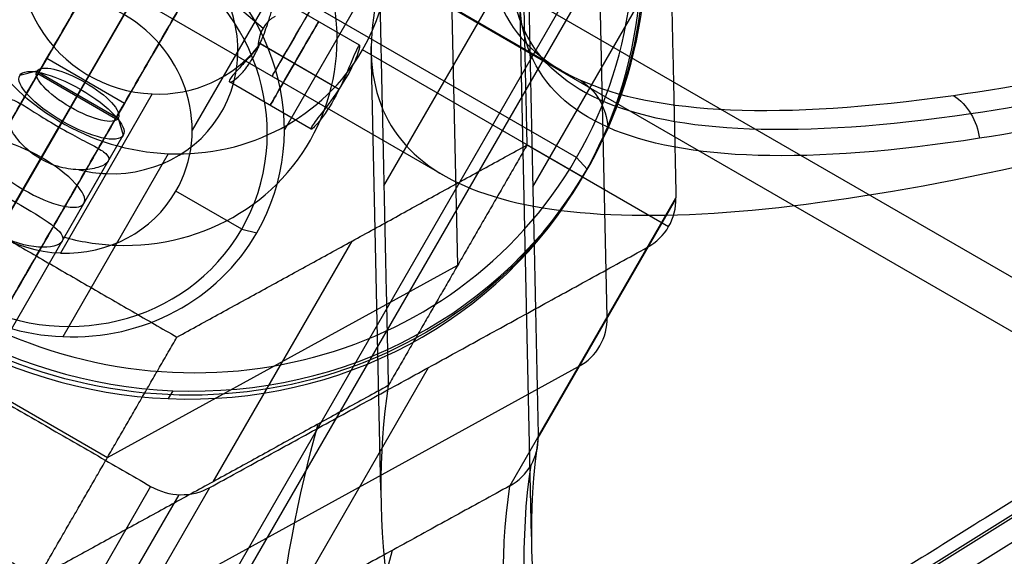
# Model space of a CAD drawing. Header units: millimetres. Extents: x -445 to 449, y -417 to 415.
# Tile 18 of 256: x -156 to -123, y -286 to -268. Entities that reach past the tile are written whole.
import ezdxf

# ---------------------------------------------------------------- set-up
doc = ezdxf.new("R2010")
doc.units = ezdxf.units.MM
doc.header["$MEASUREMENT"] = 0
doc.layers.add('Default', color=7, linetype='Continuous', true_color=0x000000)

msp = doc.modelspace()

# ---------------------------------------------------------------- linework, layer by layer
at = {"layer": 'Default', "color": 9, "true_color": 0xbfbfbf}
for p, q in [((-115.907, -280.341, -933.787), (-181.257, -242.611, -933.787)), ((-117.785, -281.068, -928.918), (-180.947, -244.602, -928.918)), ((-124.229, -245.084, -931.166), (-160.763, -308.364, -938.428)), ((-125.716, -246.915, -926.373), (-161.032, -308.085, -933.393)), ((-137.574, -269.613, -806.037), (-161.132, -256.011, -806.037)), ((-141.501, -273.119, -806.037), (-162.204, -261.166, -806.037)), ((-150.112, -261.127, -707.683), (-159.745, -277.812, -721.774)), ((-136.043, -277.863, -746.131), (-136.405, -261.17, -750.735)), ((-148.666, -261.622, -708.087), (-158.299, -278.307, -722.177)), ((-148.961, -262.133, -707.28), (-158.594, -278.818, -721.37)), ((-147.514, -262.627, -707.683), (-157.147, -279.312, -721.774)), ((-141.038, -276.124, -745.947), (-141.328, -262.769, -749.631)), ((-183.574, -322.614, -940.789), (-90.573, -264.515, -931.166)), ((-90.524, -264.594, -931.168), (-183.525, -322.693, -940.791)), ((-90.164, -265.191, -931.043), (-183.165, -323.29, -940.666)), ((-143.305, -265.483, -732.657), (-146.835, -271.598, -754.546)), ((-143.506, -273.469, -762.188), (-138.861, -265.424, -733.39)), ((-138.526, -273.505, -762.709), (-133.921, -265.529, -734.157)), ((-137.062, -272.524, -730.12), (-148.754, -265.774, -730.12)), ((-146.848, -266.288, -735.538), (-149.918, -271.605, -754.572)), ((-157.862, -277.55, -725.362), (-151.438, -266.423, -729.506)), ((-149.295, -266.711, -733.473), (-147.548, -268.2, -734.764)), ((-144.317, -268.769, -736.306), (-147.05, -267.19, -736.306)), ((-138.574, -285.186, -769.675), (-138.967, -267.057, -774.676)), ((-151.978, -267.359, -732.859), (-153.375, -269.778, -733.51)), ((-145.003, -270.244, -734.685), (-147.708, -268.682, -734.685)), ((-145.003, -270.244, -737.927), (-147.647, -268.718, -737.927)), ((-136.86, -273.173, -731.548), (-144.221, -268.923, -731.548)), ((-143.609, -283.637, -770.102), (-143.93, -268.807, -774.193)), ((-155.076, -269.725, -714.325), (-154.781, -269.214, -715.132)), ((-152.183, -270.714, -715.132), (-154.781, -269.214, -715.132)), ((-155.108, -269.639, -742.201), (-155.684, -269.778, -742.069)), ((-155.108, -269.639, -742.201), (-152.388, -271.209, -742.201)), ((-152.478, -271.225, -714.325), (-155.076, -269.725, -714.325)), ((-160.959, -282.915, -735.447), (-153.645, -270.246, -740.166)), ((-153.507, -270.007, -740.706), (-153.989, -270.842, -743.696)), ((-153.507, -270.007, -740.706), (-153.645, -270.246, -740.166)), ((-145.938, -271.576, -736.306), (-148.671, -269.998, -736.306)), ((-151.253, -270.398, -733.679), (-154.323, -275.715, -752.713)), ((-153.989, -270.842, -743.696), (-154.259, -271.31, -743.973)), ((-152.183, -270.714, -715.132), (-152.478, -271.225, -714.325)), ((-152.388, -271.209, -742.201), (-152.22, -271.778, -742.069)), ((-161.573, -283.978, -739.254), (-154.259, -271.31, -743.973)), ((-154.285, -271.355, -729.245), (-158.33, -278.36, -726.636)), ((-155.82, -274.013, -738.763), (-154.373, -271.507, -739.696)), ((-159.534, -284.447, -737.35), (-152.22, -271.778, -742.069)), ((-138.716, -272.101, -731.548), (-133.984, -274.833, -731.548)), ((-156.434, -275.077, -742.569), (-154.987, -272.57, -743.503)), ((-150.716, -272.397, -729.53), (-154.247, -278.512, -751.419)), ((-137.062, -272.524, -730.12), (-136.706, -272.907, -730.596)), ((-154.266, -275.321, -740.749), (-152.722, -272.648, -741.745)), ((-148.261, -274.921, -753.913), (-150.462, -273.65, -753.913)), ((-138.345, -281.851, -760.406), (-133.74, -273.875, -731.855)), ((-138.345, -281.892, -760.394), (-133.74, -273.916, -731.844)), ((-148.261, -274.921, -753.913), (-147.751, -275.038, -753.437)), ((-149.216, -283.36, -758.504), (-144.571, -275.315, -729.706)), ((-134.692, -275.524, -731.241), (-139.297, -283.5, -759.792)), ((-164.749, -275.622, -742.263), (-152.749, -282.55, -742.263)), ((-152.749, -282.55, -742.263), (-141.038, -276.124, -745.947)), ((-151.632, -287.545, -740.912), (-136.994, -279.512, -745.517)), ((-146.616, -287.516, -757.49), (-142.011, -279.54, -728.938)), ((-150.563, -280.317, -726.291), (-150.716, -280.583, -727.243)), ((-151.306, -283.515, -726.329), (-155.911, -291.491, -754.88)), ((-154.956, -291.764, -754.941), (-150.354, -283.793, -726.405)), ((-153.935, -291.533, -755.187), (-149.33, -283.557, -726.636))]:
    msp.add_line(p, q, dxfattribs=at)
at = {"layer": 'Default', "color": 9, "true_color": 0xbfbfbf, "extrusion": (0.153498, 0.265866, 0.951711)}
msp.add_circle((-2.063, 65.694, -789.357), 16, dxfattribs=at)
at = {"layer": 'Default', "color": 9, "true_color": 0xbfbfbf, "extrusion": (0.866025, -0.5, 0)}
msp.add_circle((-306.54, -736.306, 7.818), 1.621, dxfattribs=at)
at = {"layer": 'Default', "color": 9, "true_color": 0xbfbfbf, "extrusion": (0.475855, 0.824206, -0.306996)}
msp.add_circle((-2.063, -801.857, -71.386), 2, dxfattribs=at)
at = {"layer": 'Default', "color": 9, "true_color": 0xbfbfbf, "extrusion": (0.866025, -0.5, 0)}
for centre, radius, start, end in [((-104.757, -806.037, 7.183), 197.521, 168.10306, 213.35331), ((-104.757, -806.037, 7.385), 202.521, 168.0287, 213.39784)]:
    msp.add_arc(centre, radius, start, end, dxfattribs=at)
at = {"layer": 'Default', "color": 9, "true_color": 0xbfbfbf, "extrusion": (0.153498, 0.265866, 0.951711)}
for centre, radius, start, end in [((-2.063, 65.694, -789.857), 16, 180, 0), ((-2.063, 65.694, -788.857), 16, 180, 360), ((-2.063, 65.694, -788.357), 15.5, 180, 0), ((-2.063, 65.694, -788.357), 15.5, 360, 180), ((-2.063, 65.694, -788.857), 16, 360, 118.7875), ((-2.063, 65.694, -789.857), 7.5, 180, 360), ((-2.063, 65.694, -789.857), 16, 0, 118.7875), ((-2.063, 65.694, -801.357), 7.5, 284.9662, 75.0338), ((-2.063, 65.694, -789.857), 7.5, 360, 118.7875), ((-2.063, 65.694, -812.857), 7.5, 180, 360), ((-2.063, 65.694, -801.357), 7.5, 118.7875, 255.0338), ((-2.063, 65.694, -813.357), 7, 180, 0), ((-2.063, 65.694, -793.357), 4.459, 0, 118.7875), ((-2.063, 65.694, -803.38), 4.458, 286.9008, 73.0992), ((-2.063, 65.694, -803.38), 4.458, 118.7875, 253.0992), ((-2.063, 65.694, -813.357), 4.459, 180, 360), ((-2.063, 65.694, -812.857), 7.5, 360, 118.7875), ((-2.063, 65.694, -813.357), 7, 360, 180), ((-2.063, 65.694, -793.357), 4.459, 118.7875, 172.0776), ((-2.063, 65.694, -789.857), 7.5, 118.7875, 180), ((-2.063, 65.694, -813.357), 4.458, 360, 118.7875), ((-2.063, 65.694, -803.38), 4.458, 106.9008, 118.7875), ((-2.063, 65.694, -788.857), 16, 118.7875, 180), ((-2.063, 65.694, -789.857), 16, 118.7875, 180), ((-2.063, 65.694, -813.357), 4.459, 118.7875, 180), ((-19.383, 65.694, -789.857), 2, 150, 210), ((-2.063, 65.694, -801.357), 7.5, 104.9662, 118.7875), ((-2.063, 65.694, -812.857), 7.5, 118.7875, 180), ((-19.383, 65.694, -804.855), 2, 150, 210), ((-10.723, 80.694, -789.857), 2, 90, 150)]:
    msp.add_arc(centre, radius, start, end, dxfattribs=at)
at = {"layer": 'Default', "color": 9, "true_color": 0xbfbfbf, "extrusion": (0.475855, 0.824206, -0.306996)}
for centre, radius, start, end in [((-2.063, -801.857, -68.624), 2, 360, 90), ((-2.063, -801.857, -68.194), 1.571, 270, 90), ((-2.063, -801.857, -68.624), 2, 270, 0), ((-2.063, -801.857, -68.624), 2, 90, 270), ((-2.063, -801.857, -68.194), 1.571, 90, 270)]:
    msp.add_arc(centre, radius, start, end, dxfattribs=at)
at = {"layer": 'Default', "color": 9, "true_color": 0xbfbfbf, "extrusion": (0.845116, 0.463783, -0.265866)}
for centre, radius, start, end in [((-372.181, -749.576, -51.699), 202.521, 299.56178, 344.93093), ((-372.181, -749.576, -51.835), 197.521, 299.60631, 344.85656)]:
    msp.add_arc(centre, radius, start, end, dxfattribs=at)
at = {"layer": 'Default', "color": 9, "true_color": 0xbfbfbf}
for points, degree in [([(-134.102, -257.182, -736.46), (-133.921, -265.529, -734.157), (-133.74, -273.875, -731.855)], 2), ([(-138.716, -272.101, -731.548), (-138.861, -265.424, -733.39), (-139.006, -258.747, -735.232)], 2), ([(-149.965, -260.872, -708.087), (-154.781, -269.214, -715.132), (-159.598, -277.557, -722.177)], 2), ([(-159.893, -278.068, -721.37), (-155.076, -269.725, -714.325), (-150.26, -261.383, -707.28)], 2), ([(-157, -279.057, -722.177), (-152.183, -270.714, -715.132), (-147.367, -262.372, -708.087)], 2), ([(-147.662, -262.883, -707.28), (-152.478, -271.225, -714.325), (-157.295, -279.568, -721.37)], 2), ([(-138.707, -265.158, -765.011), (-138.526, -273.505, -762.709), (-138.345, -281.851, -760.406)], 2), ([(-93.183, -265.698, -926.373), (-138.416, -293.956, -931.053), (-183.648, -322.214, -935.733)], 2), ([(-143.651, -266.792, -764.03), (-143.506, -273.469, -762.188), (-143.361, -280.146, -760.346)], 2), ([(-147.137, -267.805, -735.068), (-147.479, -267.975, -734.799), (-147.697, -268.353, -734.658), (-147.721, -268.818, -734.69)], 3), ([(-144.317, -268.769, -736.306), (-144.326, -268.763, -736.475), (-144.345, -268.783, -736.643), (-144.371, -268.828, -736.804)], 3), ([(-136.99, -269.912, -809.594), (-136.711, -270.075, -809.534), (-136.236, -270.543, -809.416), (-136.039, -271.185, -809.332), (-136.021, -271.511, -809.304)], 3), ([(-124.463, -270.445, -853.69), (-124.231, -270.603, -853.607), (-123.831, -271.028, -853.473), (-123.632, -271.591, -853.427), (-123.593, -271.881, -853.429)], 3), ([(-162.426, -271.6, -727.864), (-156.426, -275.064, -727.864), (-150.426, -278.528, -727.864)], 2), ([(-150.426, -278.528, -727.864), (-144.571, -275.315, -729.706), (-138.716, -272.101, -731.548)], 2), ([(-138.716, -272.101, -731.548), (-141.038, -276.124, -745.947), (-143.361, -280.146, -760.346)], 2), ([(-166.306, -274.855, -726.329), (-158.806, -279.185, -726.329), (-151.306, -283.515, -726.329)], 2), ([(-149.33, -283.557, -726.636), (-142.011, -279.54, -728.938), (-134.692, -275.524, -731.241)], 2), ([(-155.071, -286.573, -756.662), (-152.749, -282.55, -742.263), (-150.426, -278.528, -727.864)], 2), ([(-155.071, -286.573, -756.662), (-161.071, -283.109, -756.662), (-167.071, -279.645, -756.662)], 2), ([(-143.361, -280.146, -760.346), (-149.216, -283.36, -758.504), (-155.071, -286.573, -756.662)], 2), ([(-138.345, -281.857, -760.404), (-138.345, -281.855, -760.405), (-138.345, -281.853, -760.406), (-138.345, -281.851, -760.406)], 3), ([(-139.297, -283.5, -759.792), (-146.616, -287.516, -757.49), (-153.935, -291.533, -755.187)], 2), ([(-139.297, -283.5, -759.792), (-139.295, -283.499, -759.793), (-139.293, -283.498, -759.793), (-139.292, -283.497, -759.794)], 3)]:
    msp.add_open_spline(points, degree=degree, dxfattribs=at)
for points, knots in [([(-139.726, -263.471, -765.318), (-140.475, -266.575, -779.856), (-138.636, -270.906, -809.624), (-127.055, -271.398, -850.389), (-109.796, -267.482, -885.673), (-96.282, -262.961, -905.327), (-88.831, -260.189, -914.635)], [-1314.671432, -1314.671432, -1314.671432, -1314.671432, -1267.486616, -1220.301788, -1184.913167, -1149.524555, -1149.524555, -1149.524555, -1149.524555]), ([(-88.449, -260.67, -914.475), (-95.866, -263.471, -905.156), (-109.31, -268.043, -885.483), (-126.459, -272.024, -850.19), (-137.941, -271.583, -809.454), (-139.745, -267.277, -779.731), (-138.991, -264.184, -765.22)], [0, 0, 0, 0, 35.012927, 70.025854, 116.709757, 163.377349, 163.377349, 163.377349, 163.377349]), ([(-88.19, -261.247, -914.442), (-95.596, -264.094, -905.122), (-109.025, -268.754, -885.442), (-126.169, -272.86, -850.124), (-137.659, -272.518, -809.332), (-139.465, -268.243, -779.553), (-138.707, -265.152, -765.013)], [-189.353565, -189.353565, -189.353565, -189.353565, -153.964946, -118.576327, -71.391502, -24.206688, -24.206688, -24.206688, -24.206688]), ([(-143.651, -266.792, -764.03), (-144.381, -269.719, -777.708), (-143.673, -271.795, -791.498), (-139.592, -274.287, -818.833), (-136.211, -274.702, -832.404), (-127.045, -273.935, -858.752), (-121.301, -272.76, -871.446), (-107.877, -269.001, -895.53), (-100.196, -266.415, -906.921), (-91.754, -263.224, -917.515)], [709.935271, 709.935271, 709.935271, 709.935271, 752.393422, 752.393422, 794.836466, 794.836466, 837.156729, 837.156729, 879.495751, 879.495751, 879.495751, 879.495751]), ([(-147.721, -268.818, -734.69), (-147.913, -269.069, -734.714), (-148.038, -269.204, -734.797), (-148.258, -269.448, -734.971), (-148.344, -269.539, -735.072), (-148.562, -269.778, -735.396), (-148.645, -269.879, -735.637), (-148.697, -269.999, -736.163), (-148.674, -270.025, -736.446), (-148.536, -269.954, -736.905), (-148.474, -269.914, -737.062), (-148.337, -269.788, -737.317), (-148.284, -269.736, -737.406), (-148.18, -269.615, -737.55), (-148.144, -269.573, -737.596), (-148.032, -269.421, -737.721), (-147.958, -269.314, -737.794), (-147.785, -269.015, -737.905), (-147.721, -268.882, -737.922), (-147.627, -268.676, -737.931), (-147.599, -268.609, -737.925), (-147.519, -268.412, -737.899), (-147.481, -268.307, -737.87), (-147.383, -268.025, -737.766), (-147.339, -267.883, -737.678), (-147.225, -267.517, -737.381), (-147.175, -267.364, -737.146), (-147.099, -267.206, -736.71), (-147.07, -267.177, -736.515), (-147.05, -267.19, -736.306)], [0.3075037, 0.3075037, 0.3075037, 0.3075037, 0.3618748, 0.3618748, 0.4162459, 0.4162459, 0.5256726, 0.5256726, 0.634687, 0.634687, 0.6874109, 0.6874109, 0.7137728, 0.7137728, 0.7269538, 0.7269538, 0.7401348, 0.7401348, 0.7533174, 0.7533174, 0.7665, 0.7665, 0.7928652, 0.7928652, 0.8455957, 0.8455957, 0.9545721, 0.9545721, 1.0348284, 1.0348284, 1.0348284, 1.0348284]), ([(-144.371, -268.828, -736.804), (-144.434, -268.937, -737.195), (-144.537, -269.192, -737.523), (-144.811, -269.842, -737.916), (-144.984, -270.228, -737.978), (-145.372, -270.928, -737.788), (-145.578, -271.213, -737.539), (-145.872, -271.556, -736.874), (-145.959, -271.614, -736.458), (-145.936, -271.54, -735.971), (-145.927, -271.522, -735.889), (-145.913, -271.5, -735.809)], [0, 0, 0, 0, 0.1141303, 0.1141303, 0.2281087, 0.2281087, 0.3429683, 0.3429683, 0.4584068, 0.4584068, 0.4824965, 0.4824965, 0.4824965, 0.4824965]), ([(-145.913, -271.5, -735.809), (-145.861, -271.414, -735.5), (-145.743, -271.261, -735.228), (-145.399, -270.808, -734.784), (-145.154, -270.479, -734.659), (-144.712, -269.794, -734.722), (-144.533, -269.454, -734.911), (-144.325, -268.943, -735.506), (-144.294, -268.781, -735.901), (-144.317, -268.769, -736.306)], [0.4824965, 0.4824965, 0.4824965, 0.4824965, 0.5757216, 0.5757216, 0.6939047, 0.6939047, 0.8132314, 0.8132314, 0.9314925, 0.9314925, 0.9314925, 0.9314925]), ([(-156.186, -270.648, -741.745), (-156.141, -270.57, -741.465), (-156.061, -270.556, -741.206), (-155.859, -270.607, -740.733), (-155.735, -270.673, -740.517), (-155.425, -270.856, -740.137), (-155.25, -270.97, -739.983), (-154.851, -271.222, -739.764), (-154.626, -271.36, -739.696), (-154.119, -271.653, -739.696), (-153.887, -271.779, -739.764), (-153.469, -271.998, -739.983), (-153.283, -272.093, -740.137), (-152.969, -272.269, -740.517), (-152.85, -272.344, -740.733), (-152.705, -272.494, -741.206), (-152.677, -272.57, -741.465), (-152.722, -272.648, -741.745)], [-0.6123354, -0.6123354, -0.6123354, -0.6123354, -0.5367068, -0.5367068, -0.4596107, -0.4596107, -0.3822828, -0.3822828, -0.3061677, -0.3061677, -0.2300366, -0.2300366, -0.1527226, -0.1527226, -0.0756105, -0.0756105, 0, 0, 0, 0]), ([(-152.722, -272.648, -741.745), (-152.767, -272.726, -742.025), (-152.876, -272.789, -742.265), (-153.165, -272.888, -742.683), (-153.347, -272.924, -742.861), (-153.772, -272.939, -743.168), (-154.002, -272.921, -743.285), (-154.482, -272.809, -743.452), (-154.733, -272.716, -743.503), (-155.24, -272.424, -743.503), (-155.446, -272.253, -743.452), (-155.783, -271.893, -743.285), (-155.914, -271.702, -743.167), (-156.113, -271.327, -742.861), (-156.173, -271.152, -742.683), (-156.232, -270.852, -742.265), (-156.231, -270.726, -742.025), (-156.186, -270.648, -741.745)], [-1.2246708, -1.2246708, -1.2246708, -1.2246708, -1.1490421, -1.1490421, -1.0719461, -1.0719461, -0.9946182, -0.9946182, -0.9185031, -0.9185031, -0.842372, -0.842372, -0.765058, -0.765058, -0.6879458, -0.6879458, -0.6123354, -0.6123354, -0.6123354, -0.6123354]), ([(-157.73, -273.321, -740.749), (-157.646, -273.176, -740.229), (-157.41, -273.208, -739.731), (-156.731, -273.495, -738.992), (-156.293, -273.74, -738.763), (-155.347, -274.287, -738.763), (-154.915, -274.543, -738.992), (-154.327, -274.988, -739.731), (-154.182, -275.176, -740.229), (-154.266, -275.321, -740.749)], [0.6058712, 0.6058712, 0.6058712, 0.6058712, 0.7573229, 0.7573229, 0.9088068, 0.9088068, 1.0602907, 1.0602907, 1.2117424, 1.2117424, 1.2117424, 1.2117424]), ([(-154.266, -275.321, -740.749), (-154.35, -275.467, -741.27), (-154.649, -275.545, -741.727), (-155.462, -275.49, -742.38), (-155.961, -275.35, -742.569), (-156.907, -274.804, -742.569), (-157.278, -274.441, -742.38), (-157.732, -273.765, -741.727), (-157.814, -273.467, -741.27), (-157.73, -273.321, -740.749)], [0, 0, 0, 0, 0.1514517, 0.1514517, 0.3029356, 0.3029356, 0.4544195, 0.4544195, 0.6058712, 0.6058712, 0.6058712, 0.6058712]), ([(-143.361, -280.146, -760.346), (-144.057, -284.675, -773.582), (-143.28, -289.933, -786.495), (-138.999, -301.64, -811.288), (-135.486, -308.101, -823.19), (-126.005, -321.893, -845.523), (-120.078, -329.175, -855.883), (-106.246, -344.201, -874.786), (-98.34, -351.946, -883.327), (-89.659, -359.772, -890.882)], [709.935271, 709.935271, 709.935271, 709.935271, 752.393429, 752.393429, 794.836471, 794.836471, 837.156731, 837.156731, 879.495751, 879.495751, 879.495751, 879.495751]), ([(-139.292, -283.497, -759.794), (-138.997, -283.332, -759.876), (-138.752, -283.091, -759.977), (-138.422, -282.519, -760.19), (-138.337, -282.189, -760.302), (-138.345, -281.857, -760.404)], [-13.64441, -13.64441, -13.64441, -13.64441, -12.578056, -12.578056, -11.511505, -11.511505, -11.511505, -11.511505]), ([(-138.345, -281.857, -760.404), (-139.065, -286.688, -774.464), (-137.102, -298.209, -802.245), (-125.182, -318.358, -837.573), (-107.495, -339.289, -865.985), (-93.671, -352.829, -880.643), (-86.053, -359.749, -887.27)], [-1314.671432, -1314.671432, -1314.671432, -1314.671432, -1267.486608, -1220.301783, -1184.913165, -1149.524555, -1149.524555, -1149.524555, -1149.524555]), ([(-86.288, -360.272, -886.999), (-93.915, -353.393, -880.351), (-107.75, -339.93, -865.653), (-125.437, -319.12, -837.198), (-137.344, -299.086, -801.867), (-139.304, -287.619, -774.12), (-138.587, -282.805, -760.084)], [0, 0, 0, 0, 35.012928, 70.025856, 116.70976, 163.377353, 163.377353, 163.377353, 163.377353]), ([(-86.649, -360.781, -886.885), (-94.308, -353.934, -880.232), (-108.211, -340.528, -865.523), (-126.005, -319.783, -837.042), (-138.01, -299.781, -801.659), (-140.004, -288.315, -773.859), (-139.292, -283.497, -759.794)], [-189.353565, -189.353565, -189.353565, -189.353565, -153.964953, -118.576332, -71.391504, -24.206688, -24.206688, -24.206688, -24.206688])]:
    msp.add_open_spline(points, degree=3, knots=knots, dxfattribs=at)

doc.saveas('drawing.dxf')
